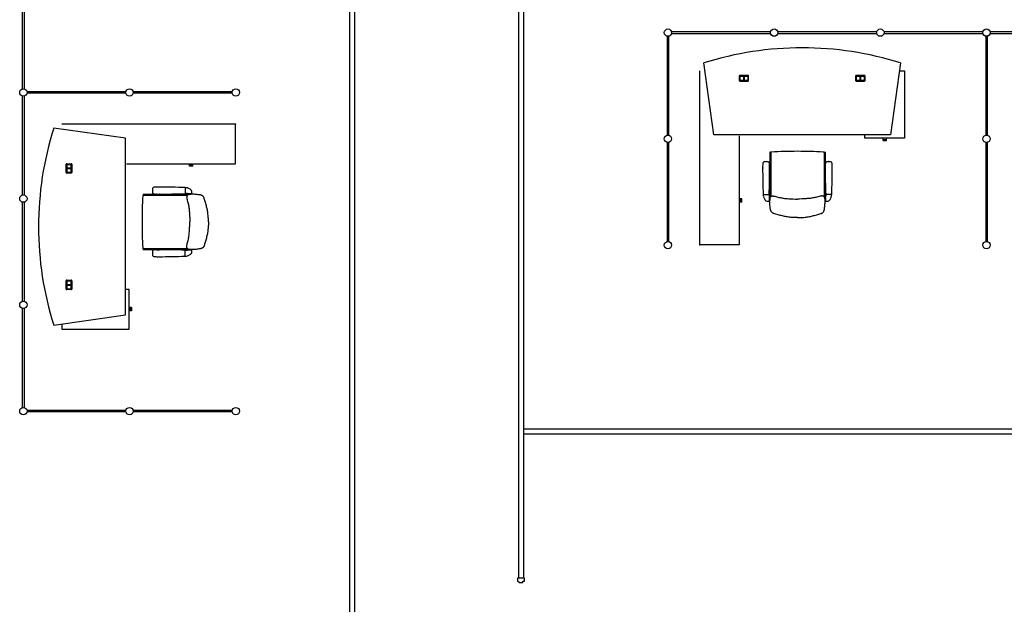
# Model space of a CAD drawing. Header units: millimetres. Extents: x 391350 to 515311, y -283575 to -199836.
# Tile 95 of 102: x 492764 to 502962, y -229219 to -223165. Entities that reach past the tile are written whole.
import ezdxf

# ---------------------------------------------------------------- set-up
doc = ezdxf.new("R2010")
doc.units = ezdxf.units.MM

msp = doc.modelspace()

# ---------------------------------------------------------------- linework, layer by layer
at = {"color": 0}
for p, q in [((496184, -233311), (496184, -220073)), ((496234, -233311), (496234, -220073)), ((496234, -233395), (496234, -220073)), ((497934, -228950), (497934, -221880)), ((497984, -228950), (497984, -221880)), ((492793, -223881), (492793, -222856)), ((492810, -222856), (492810, -223881)), ((500541, -223290), (499516, -223290)), ((499516, -223307), (500541, -223307)), ((501641, -223290), (500616, -223290)), ((500616, -223307), (501641, -223307)), ((502741, -223290), (501716, -223290)), ((501716, -223307), (502741, -223307)), ((503841, -223290), (502816, -223290)), ((502816, -223307), (503841, -223307)), ((499470, -223336), (499470, -224361)), ((499487, -224361), (499487, -223336)), ((502770, -223336), (502770, -224361)), ((502787, -224361), (502787, -223336)), ((499953, -224356), (499849, -223613)), ((501888, -223613), (501783, -224356)), ((499807, -225496), (499807, -223696)), ((500308, -223742), (500222, -223742)), ((501514, -223742), (501428, -223742)), ((501876, -223696), (501929, -223696)), ((501929, -223696), (501929, -224393)), ((500216, -223748), (500216, -223794)), ((500222, -223792), (500222, -223750)), ((500222, -223800), (500308, -223800)), ((500223, -223750), (500223, -223792)), ((500224, -223748), (500306, -223748)), ((500224, -223748), (500265, -223748)), ((500224, -223793), (500265, -223793)), ((500306, -223794), (500224, -223794)), ((500263, -223793), (500263, -223748)), ((500265, -223748), (500265, -223793)), ((500265, -223793), (500265, -223748)), ((500306, -223748), (500265, -223748)), ((500265, -223793), (500306, -223793)), ((500267, -223748), (500267, -223793)), ((500308, -223750), (500308, -223792)), ((500308, -223792), (500308, -223750)), ((500314, -223794), (500314, -223748)), ((501422, -223748), (501422, -223794)), ((501428, -223792), (501428, -223750)), ((501428, -223800), (501514, -223800)), ((501429, -223750), (501429, -223792)), ((501430, -223748), (501471, -223748)), ((501430, -223748), (501512, -223748)), ((501430, -223793), (501471, -223793)), ((501512, -223794), (501430, -223794)), ((501469, -223793), (501469, -223748)), ((501471, -223748), (501471, -223793)), ((501471, -223793), (501471, -223748)), ((501512, -223748), (501471, -223748)), ((501471, -223793), (501512, -223793)), ((501473, -223748), (501473, -223793)), ((501514, -223750), (501514, -223792)), ((501514, -223792), (501514, -223750)), ((501520, -223794), (501520, -223748)), ((492839, -223910), (493864, -223910)), ((493864, -223927), (492839, -223927)), ((493939, -223910), (494964, -223910)), ((494964, -223927), (493939, -223927)), ((492793, -224981), (492793, -223956)), ((492810, -223956), (492810, -224981)), ((494999, -224247), (493199, -224247)), ((494999, -224657), (494999, -224247)), ((493859, -224393), (493116, -224289)), ((493859, -226223), (493859, -224393)), ((499470, -224436), (499470, -225461)), ((499487, -225461), (499487, -224436)), ((501783, -224356), (499953, -224356)), ((500217, -224366), (500217, -225496)), ((501518, -224393), (501518, -224356)), ((501929, -224393), (501518, -224393)), ((501707, -224405), (501707, -224393)), ((501707, -224405), (501741, -224405)), ((501707, -224417), (501707, -224405)), ((501707, -224417), (501741, -224417)), ((501741, -224405), (501741, -224393)), ((501741, -224417), (501741, -224405)), ((502770, -224436), (502770, -225461)), ((502787, -225461), (502787, -224436)), ((500533, -224539), (500533, -224674)), ((500536, -224538), (500543, -224541)), ((500543, -224542), (500543, -224997)), ((501102, -224538), (501095, -224541)), ((501095, -224542), (501095, -224997)), ((501105, -224539), (501105, -224674)), ((493251, -224656), (493297, -224656)), ((493869, -224657), (494999, -224657)), ((494523, -224670), (494523, -224657)), ((494557, -224670), (494557, -224657)), ((500495, -224635, 0), (500494, -224635, 0)), ((500495, -224635, 0), (500496, -224635, 0)), ((501143, -224635, 0), (501142, -224635, 0)), ((501143, -224635, 0), (501144, -224635, 0)), ((493245, -224748), (493245, -224662)), ((493251, -224664), (493251, -224746)), ((493297, -224754), (493251, -224754)), ((493252, -224664), (493252, -224705)), ((493297, -224703), (493252, -224703)), ((493252, -224705), (493297, -224705)), ((493297, -224705), (493252, -224705)), ((493252, -224746), (493252, -224705)), ((493252, -224707), (493297, -224707)), ((493295, -224662), (493253, -224662)), ((493253, -224663), (493295, -224663)), ((493253, -224748), (493295, -224748)), ((493295, -224748), (493253, -224748)), ((493297, -224746), (493297, -224664)), ((493297, -224664), (493297, -224705)), ((493297, -224705), (493297, -224746)), ((493303, -224662), (493303, -224748)), ((494557, -224670), (494523, -224670)), ((494523, -224682), (494523, -224670)), ((494556, -224682), (494523, -224682)), ((494556, -224682), (494556, -224670)), ((500530, -224681), (500530, -224707)), ((500532, -224677), (500532, -224678)), ((500532, -224711), (500532, -224710)), ((500533, -224714), (500533, -225004)), ((501105, -224714), (501105, -225004)), ((501107, -224677), (501107, -224678)), ((501107, -224711), (501107, -224710)), ((501108, -224681), (501108, -224707)), ((494138, -224935, 0), (494138, -224934, 0)), ((494138, -224935, 0), (494138, -224936, 0)), ((494478, -224905, 0), (494478, -224965, 0)), ((494478, -224905, 0), (494481, -224905, 0)), ((494478, -224965, 0), (494492, -224965, 0)), ((492793, -226081), (492793, -225056)), ((492810, -225056), (492810, -226081)), ((494041, -224976), (494044, -224983)), ((494043, -224973), (494177, -224973)), ((494046, -224983), (494500, -224983)), ((494181, -224971), (494181, -224971)), ((494184, -224970), (494210, -224970)), ((494214, -224971), (494214, -224971)), ((494217, -224973), (494508, -224973)), ((494547, -224969, 0), (494508, -224969, 0)), ((494513, -224969, 0), (494518, -224972, 0)), ((494518, -224969, 0), (494538, -224969, 0)), ((494518, -224972, 0), (494521, -224972, 0)), ((494522, -224969, 0), (494521, -224969, 0)), ((494521, -224972, 0), (494535, -224972, 0)), ((494534, -224969, 0), (494522, -224969, 0)), ((494534, -224969, 0), (494536, -224969, 0)), ((494535, -224972, 0), (494538, -224972, 0)), ((494543, -224969, 0), (494538, -224972, 0)), ((500230, -225019), (500217, -225019)), ((500230, -225053), (500217, -225053)), ((500230, -225053), (500230, -225019)), ((500242, -225019), (500230, -225019)), ((500242, -225053), (500230, -225053)), ((500242, -225053), (500242, -225019)), ((500465, -224975, 0), (500525, -224975, 0)), ((500465, -224975, 0), (500465, -224978, 0)), ((500525, -224975, 0), (500525, -224989, 0)), ((500529, -225043, 0), (500529, -225005, 0)), ((500529, -225010, 0), (500532, -225015, 0)), ((500529, -225015, 0), (500529, -225035, 0)), ((500529, -225019, 0), (500529, -225017, 0)), ((500529, -225031, 0), (500529, -225019, 0)), ((500529, -225031, 0), (500529, -225033, 0)), ((500529, -225040, 0), (500532, -225035, 0)), ((500532, -225015, 0), (500532, -225018, 0)), ((500532, -225018, 0), (500532, -225032, 0)), ((500532, -225032, 0), (500532, -225035, 0)), ((501109, -225010, 0), (501106, -225015, 0)), ((501106, -225015, 0), (501106, -225018, 0)), ((501106, -225018, 0), (501106, -225032, 0)), ((501106, -225032, 0), (501106, -225035, 0)), ((501109, -225040, 0), (501106, -225035, 0)), ((501109, -225043, 0), (501109, -225005, 0)), ((501109, -225015, 0), (501109, -225035, 0)), ((501109, -225019, 0), (501109, -225017, 0)), ((501109, -225031, 0), (501109, -225019, 0)), ((501109, -225031, 0), (501109, -225033, 0)), ((501173, -224975, 0), (501113, -224975, 0)), ((501113, -224975, 0), (501113, -224989, 0)), ((501173, -224975, 0), (501173, -224978, 0)), ((494718, -225259), (494718, -225259)), ((494718, -225259), (494718, -225259)), ((500819, -225215), (500819, -225215)), ((500819, -225215), (500819, -225215)), ((494041, -225542), (494044, -225535)), ((494043, -225545), (494177, -225545)), ((494046, -225535), (494500, -225535)), ((494181, -225546), (494181, -225546)), ((494184, -225548), (494210, -225548)), ((494214, -225546), (494214, -225546)), ((494217, -225545), (494508, -225545)), ((494478, -225613, 0), (494478, -225553, 0)), ((494478, -225553, 0), (494492, -225553, 0)), ((494547, -225549, 0), (494508, -225549, 0)), ((494513, -225549, 0), (494518, -225546, 0)), ((494518, -225546, 0), (494521, -225546, 0)), ((494518, -225549, 0), (494538, -225549, 0)), ((494521, -225546, 0), (494535, -225546, 0)), ((494522, -225549, 0), (494521, -225549, 0)), ((494534, -225549, 0), (494522, -225549, 0)), ((494534, -225549, 0), (494536, -225549, 0)), ((494535, -225546, 0), (494538, -225546, 0)), ((494543, -225549, 0), (494538, -225546, 0)), ((500217, -225496), (499807, -225496)), ((494138, -225583, 0), (494138, -225582, 0)), ((494138, -225583, 0), (494138, -225584, 0)), ((494478, -225613, 0), (494481, -225613, 0)), ((493245, -225954), (493245, -225868)), ((493251, -225862), (493297, -225862)), ((493251, -225870), (493251, -225952)), ((493252, -225870), (493252, -225911)), ((493295, -225868), (493253, -225868)), ((493253, -225869), (493295, -225869)), ((493297, -225870), (493297, -225911)), ((493297, -225952), (493297, -225870)), ((493303, -225868), (493303, -225954)), ((493297, -225960), (493251, -225960)), ((493297, -225909), (493252, -225909)), ((493252, -225911), (493297, -225911)), ((493297, -225911), (493252, -225911)), ((493252, -225952), (493252, -225911)), ((493252, -225913), (493297, -225913)), ((493253, -225954), (493295, -225954)), ((493295, -225954), (493253, -225954)), ((493297, -225911), (493297, -225952)), ((493896, -225958), (493859, -225958)), ((493896, -226369), (493896, -225958)), ((492793, -227181), (492793, -226156)), ((492810, -226156), (492810, -227181)), ((493909, -226147), (493896, -226147)), ((493909, -226181), (493896, -226181)), ((493909, -226147), (493909, -226181)), ((493921, -226147), (493909, -226147)), ((493921, -226180), (493909, -226180)), ((493921, -226147), (493921, -226180)), ((493116, -226327), (493859, -226223)), ((493199, -226316), (493199, -226369)), ((493199, -226369), (493896, -226369)), ((492839, -227210), (493864, -227210)), ((493939, -227210), (494964, -227210)), ((493864, -227227), (492839, -227227)), ((494964, -227227), (493939, -227227)), ((497984, -227402), (510459, -227402)), ((497984, -227452), (510459, -227452)), ((497992, -228950), (497919, -228950)), ((497919, -228950), (497919, -228980)), ((497938, -228993), (497919, -228980)), ((497938, -228993), (497976, -228993)), ((497976, -228993), (497976, -228980)), ((497976, -228980), (497992, -228980)), ((497992, -228980), (497992, -228950))]:
    msp.add_line(p, q, dxfattribs=at)
at = {"color": 0, "extrusion": (0, 0, -1), "flags": 128}
for points in [[(-494718, -225259), (-494718, -225248), (-494718, -225236), (-494718, -225225), (-494717, -225214), (-494717, -225202), (-494716, -225191), (-494714, -225180), (-494713, -225169), (-494712, -225157), (-494710, -225146), (-494708, -225135), (-494705, -225124), (-494703, -225113), (-494700, -225102), (-494698, -225092), (-494695, -225081), (-494688, -225059), (-494682, -225037), (-494676, -225015), (-494675, -225013), (-494674, -225010), (-494673, -225007), (-494671, -225005), (-494670, -225002), (-494668, -225000), (-494667, -224998), (-494665, -224996), (-494663, -224994), (-494661, -224992), (-494658, -224990), (-494656, -224989), (-494653, -224987), (-494651, -224986), (-494648, -224985), (-494646, -224984), (-494643, -224983), (-494641, -224982), (-494638, -224981), (-494635, -224980), (-494630, -224979), (-494624, -224978), (-494613, -224977), (-494601, -224976), (-494590, -224975), (-494579, -224974), (-494568, -224973), (-494557, -224973), (-494546, -224973), (-494540, -224973), (-494534, -224973), (-494528, -224973), (-494522, -224973), (-494519, -224974), (-494517, -224974), (-494514, -224975), (-494511, -224976), (-494509, -224977), (-494506, -224978), (-494504, -224980), (-494502, -224981), (-494500, -224983), (-494499, -224985), (-494498, -224986), (-494497, -224987), (-494496, -224988), (-494495, -224991), (-494495, -224993), (-494494, -224996), (-494494, -224999), (-494493, -225002), (-494494, -225005), (-494494, -225008), (-494494, -225011), (-494495, -225013), (-494496, -225019), (-494497, -225024), (-494500, -225035), (-494503, -225046), (-494506, -225057), (-494509, -225068), (-494511, -225079), (-494513, -225090), (-494515, -225101), (-494516, -225113), (-494518, -225124), (-494519, -225135), (-494520, -225146), (-494521, -225157), (-494522, -225169), (-494523, -225180), (-494524, -225191), (-494524, -225202), (-494525, -225214), (-494525, -225236), (-494525, -225259)], [(-500819, -225215), (-500808, -225215), (-500796, -225215), (-500785, -225215), (-500774, -225214), (-500763, -225213), (-500751, -225212), (-500740, -225211), (-500729, -225210), (-500718, -225208), (-500707, -225206), (-500696, -225204), (-500684, -225202), (-500674, -225200), (-500663, -225197), (-500652, -225194), (-500641, -225191), (-500619, -225185), (-500597, -225179), (-500576, -225172), (-500573, -225172), (-500570, -225171), (-500568, -225169), (-500565, -225168), (-500563, -225167), (-500560, -225165), (-500558, -225163), (-500556, -225161), (-500554, -225159), (-500552, -225157), (-500551, -225155), (-500549, -225153), (-500548, -225150), (-500546, -225148), (-500545, -225145), (-500544, -225143), (-500543, -225140), (-500542, -225137), (-500541, -225135), (-500540, -225132), (-500539, -225126), (-500538, -225121), (-500537, -225109), (-500536, -225098), (-500535, -225087), (-500534, -225076), (-500533, -225065), (-500533, -225054), (-500533, -225042), (-500533, -225036), (-500533, -225031), (-500533, -225025), (-500534, -225019), (-500534, -225016), (-500535, -225013), (-500535, -225011), (-500536, -225008), (-500537, -225005), (-500538, -225003), (-500540, -225000), (-500542, -224998), (-500544, -224996), (-500545, -224995), (-500546, -224995), (-500547, -224994), (-500548, -224993), (-500551, -224992), (-500554, -224991), (-500557, -224991), (-500559, -224990), (-500562, -224990), (-500565, -224990), (-500568, -224990), (-500571, -224991), (-500574, -224991), (-500579, -224992), (-500585, -224994), (-500595, -224997), (-500606, -225000), (-500617, -225003), (-500628, -225005), (-500639, -225007), (-500650, -225009), (-500662, -225011), (-500673, -225013), (-500684, -225015), (-500695, -225016), (-500706, -225017), (-500718, -225018), (-500729, -225019), (-500740, -225020), (-500751, -225020), (-500763, -225021), (-500774, -225021), (-500796, -225022), (-500819, -225022)]]:
    msp.add_lwpolyline(points, dxfattribs=at)
at = {"color": 0, "flags": 128}
for points in [[(500819, -225215), (500830, -225215), (500842, -225215), (500853, -225215), (500864, -225214), (500875, -225213), (500887, -225212), (500898, -225211), (500909, -225210), (500920, -225208), (500932, -225206), (500943, -225204), (500954, -225202), (500965, -225200), (500975, -225197), (500986, -225194), (500997, -225191), (501019, -225185), (501041, -225179), (501063, -225172), (501065, -225172), (501068, -225171), (501070, -225169), (501073, -225168), (501075, -225167), (501078, -225165), (501080, -225163), (501082, -225161), (501084, -225159), (501086, -225157), (501088, -225155), (501089, -225153), (501091, -225150), (501092, -225148), (501093, -225145), (501094, -225143), (501095, -225140), (501096, -225137), (501097, -225135), (501098, -225132), (501099, -225126), (501100, -225121), (501101, -225109), (501102, -225098), (501103, -225087), (501104, -225076), (501105, -225065), (501105, -225054), (501105, -225042), (501105, -225036), (501105, -225031), (501105, -225025), (501104, -225019), (501104, -225016), (501104, -225013), (501103, -225011), (501102, -225008), (501101, -225005), (501100, -225003), (501098, -225000), (501096, -224998), (501094, -224996), (501093, -224995), (501092, -224995), (501091, -224994), (501090, -224993), (501087, -224992), (501084, -224991), (501082, -224991), (501079, -224990), (501076, -224990), (501073, -224990), (501070, -224990), (501067, -224991), (501064, -224991), (501059, -224992), (501053, -224994), (501043, -224997), (501032, -225000), (501021, -225003), (501010, -225005), (500999, -225007), (500988, -225009), (500976, -225011), (500965, -225013), (500954, -225015), (500943, -225016), (500932, -225017), (500920, -225018), (500909, -225019), (500898, -225020), (500887, -225020), (500875, -225021), (500864, -225021), (500842, -225022), (500819, -225022)], [(494718, -225259), (494718, -225270), (494718, -225281), (494718, -225293), (494717, -225304), (494717, -225315), (494716, -225327), (494714, -225338), (494713, -225349), (494712, -225360), (494710, -225371), (494708, -225382), (494705, -225393), (494703, -225404), (494700, -225415), (494698, -225426), (494695, -225437), (494688, -225459), (494682, -225480), (494676, -225502), (494675, -225505), (494674, -225508), (494673, -225510), (494671, -225513), (494670, -225515), (494668, -225517), (494667, -225520), (494665, -225522), (494663, -225524), (494661, -225526), (494658, -225527), (494656, -225529), (494653, -225530), (494651, -225532), (494648, -225533), (494646, -225534), (494643, -225535), (494641, -225536), (494638, -225537), (494635, -225537), (494630, -225539), (494624, -225539), (494613, -225541), (494601, -225542), (494590, -225543), (494579, -225544), (494568, -225545), (494557, -225545), (494546, -225545), (494540, -225545), (494534, -225545), (494528, -225545), (494522, -225544), (494519, -225544), (494517, -225543), (494514, -225543), (494511, -225542), (494509, -225541), (494506, -225539), (494504, -225538), (494502, -225536), (494500, -225534), (494499, -225533), (494498, -225532), (494497, -225531), (494496, -225530), (494495, -225527), (494495, -225524), (494494, -225521), (494494, -225518), (494493, -225516), (494494, -225513), (494494, -225510), (494494, -225507), (494495, -225504), (494496, -225499), (494497, -225493), (494500, -225482), (494503, -225472), (494506, -225461), (494509, -225450), (494511, -225438), (494513, -225427), (494515, -225416), (494516, -225405), (494518, -225394), (494519, -225383), (494520, -225371), (494521, -225360), (494522, -225349), (494523, -225338), (494524, -225326), (494524, -225315), (494525, -225304), (494525, -225281), (494525, -225259)]]:
    msp.add_lwpolyline(points, dxfattribs=at)
at = {"color": 0}
for centre in [(499478, -223299), (500578, -223299), (501678, -223299), (502778, -223299), (492802, -223918), (493902, -223918), (495002, -223918), (499478, -224399), (502778, -224399), (492802, -225018), (499478, -225499), (502778, -225499), (492802, -226118), (492802, -227218), (493902, -227218), (495002, -227218)]:
    msp.add_circle(centre, 38, dxfattribs=at)
for centre, radius, start, end in [((500868, -226846), 3390, 72.5003, 107.4997), ((500222, -223748), 6, 90, 180), ((500308, -223748), 6, 0, 90), ((501428, -223748), 6, 90, 180), ((501514, -223748), 6, 0, 90), ((500222, -223794), 6, 180, 270), ((500224, -223750), 2, 90, 180), ((500224, -223792), 2, 180, 270), ((500224, -223750), 1.5, 90, 180), ((500224, -223792), 1.5, 180, 270), ((500306, -223750), 2, 0, 90), ((500306, -223750), 1.5, 0, 90), ((500306, -223792), 2, 270, 0), ((500306, -223792), 1.5, 270, 0), ((500308, -223794), 6, 270, 0), ((501428, -223794), 6, 180, 270), ((501430, -223750), 2, 90, 180), ((501430, -223792), 2, 180, 270), ((501430, -223750), 1.5, 90, 180), ((501430, -223792), 1.5, 180, 270), ((501512, -223750), 1.5, 0, 90), ((501512, -223750), 2, 0, 90), ((501512, -223792), 1.5, 270, 0), ((501512, -223792), 2, 270, 0), ((501514, -223794), 6, 270, 0), ((496349, -225308), 3390, 162.5003, 197.4997), ((500535, -224539), 2, 64.1492, 180), ((500550, -224542), 7, 93.0846, 180), ((500819, -229534), 5006, 90, 93.0846), ((500819, -229534), 5006, 86.9154, 90), ((501088, -224542), 7, 0, 86.9154), ((501103, -224539), 2, 0, 115.8508), ((493251, -224662), 6, 90, 180), ((493297, -224662), 6, 0, 90), ((500497, -224660, 0), 37.4, 159.7407, 179.7876), ((501721, -224685, 0), 1262, 178.8285, 180.7164), ((500475, -224651, 0), 13.7, 121.5291, 160.5701), ((500479, -224659, 0), 22.5, 97.9869, 121.2718), ((500487, -224695, 0), 59.9, 92.607, 100.5296), ((500496, -224872, 0), 237, 90.5676, 92.9749), ((500494, -224872, 0), 237, 87.0251, 89.4324), ((500503, -224695, 0), 59.9, 79.4704, 87.393), ((500511, -224659, 0), 22.5, 58.7282, 82.0131), ((500516, -224651, 0), 13.7, 19.4299, 58.4709), ((500493, -224660, 0), 37.4, 0.2124, 20.2593), ((499269, -224685, 0), 1262, 359.2836, 1.1715), ((501145, -224660, 0), 37.4, 159.7407, 179.7876), ((502369, -224685, 0), 1262, 178.8285, 180.7164), ((501123, -224651, 0), 13.7, 121.5291, 160.5701), ((501127, -224659, 0), 22.5, 97.9869, 121.2718), ((501135, -224695, 0), 59.9, 92.607, 100.5296), ((501144, -224872, 0), 237, 90.5676, 92.9749), ((501142, -224872, 0), 237, 87.0251, 89.4324), ((501151, -224695, 0), 59.9, 79.4704, 87.393), ((501159, -224659, 0), 22.5, 58.7282, 82.0131), ((501164, -224651, 0), 13.7, 19.4299, 58.4709), ((501141, -224660, 0), 37.4, 0.2124, 20.2593), ((499917, -224685, 0), 1262, 359.2836, 1.1715), ((493251, -224748), 6, 180, 270), ((493253, -224664), 2, 90, 180), ((493253, -224746), 2, 180, 270), ((493253, -224664), 1.5, 90, 180), ((493253, -224746), 1.5, 180, 270), ((493295, -224664), 2, 0, 90), ((493295, -224664), 1.5, 0, 90), ((493295, -224746), 2, 270, 0), ((493295, -224746), 1.5, 270, 0), ((493297, -224748), 6, 270, 0), ((507359, -224714, 0), 6900, 179.8927, 182.1625), ((493631, -224714, 0), 6900, 357.8375, 0.1073), ((500535, -224681), 5, 135, 180), ((500535, -224707), 5, 180, 225), ((500528, -224674), 5, 315, 0), ((500528, -224714), 5, 0, 45), ((501110, -224674), 5, 180, 225), ((501110, -224714), 5, 135, 180), ((501103, -224681), 5, 0, 45), ((508007, -224714, 0), 6900, 179.8927, 182.1625), ((501103, -224707), 5, 315, 0), ((494279, -224714, 0), 6900, 357.8375, 0.1073), ((494375, -224936, 0), 237, 177.0251, 179.4324), ((494375, -224933, 0), 237, 180.5676, 182.9749), ((494199, -224927, 0), 59.9, 169.4704, 177.393), ((494199, -224943, 0), 59.9, 182.607, 190.5296), ((494162, -224919, 0), 22.5, 148.7282, 172.0131), ((494162, -224951, 0), 22.5, 187.9869, 211.2718), ((494154, -224914, 0), 13.7, 109.4299, 148.4709), ((494154, -224955, 0), 13.7, 211.5291, 250.5701), ((494163, -224937, 0), 37.4, 90.2124, 110.2593), ((494188, -226161, 0), 1262, 89.2836, 91.1715), ((494217, -231799, 0), 6900, 87.8375, 90.1073), ((494217, -218071, 0), 6900, 269.8927, 272.1625), ((494477, -224905, 0), 0.8, 0, 87.8375), ((494477, -224965, 0), 0.8, 272.1625, 0), ((494481, -224975, 0), 70, 73.8763, 90), ((494492, -225000, 0), 35, 62.3396, 90), ((494473, -225004, 0), 100, 56.194, 73.8763), ((494445, -225045, 0), 150, 48.8841, 56.194), ((494249, -224987, 0), 300, 3.7447, 10.4377), ((494249, -224987, 0), 300, 10.4377, 10.471), ((494543, -224933, 0), 0.5, 10.4377, 48.8841), ((494445, -225045, 0), 150, 48.8175, 48.8841), ((494547, -224967, 0), 1.5, 270, 3.7447), ((499037, -225259), 5006, 176.9154, 180), ((494046, -224990), 7, 90, 176.9154), ((494043, -224975), 2, 90, 205.8508), ((494163, -224933, 0), 37.4, 249.7407, 269.7876), ((494188, -223709, 0), 1262, 268.8285, 270.7164), ((494177, -224968), 5, 270, 315), ((494184, -224975), 5, 90, 135), ((494210, -224975), 5, 45, 90), ((494217, -224968), 5, 225, 270), ((494508, -224989), 16, 62.0906, 90), ((500465, -224974, 0), 0.8, 182.1625, 270), ((500535, -224978, 0), 70, 180, 196.1237), ((500564, -224970, 0), 100, 196.1237, 213.806), ((500605, -224942, 0), 150, 213.806, 221.1159), ((500493, -225040, 0), 0.5, 221.1159, 259.5623), ((500605, -224942, 0), 150, 221.1159, 221.1825), ((500547, -224746, 0), 300, 259.5623, 266.2553), ((500547, -224746, 0), 300, 259.529, 259.5623), ((500525, -224974, 0), 0.8, 270, 357.8375), ((500560, -224989, 0), 35, 180, 207.6604), ((500528, -225043, 0), 1.5, 266.2553, 0), ((500549, -225004), 16, 180, 207.9094), ((501089, -225004), 16, 332.0906, 0), ((501078, -224989, 0), 35, 332.3396, 0), ((501111, -225043, 0), 1.5, 180, 273.7447), ((501091, -224746, 0), 300, 273.7447, 280.4377), ((501113, -224974, 0), 0.8, 182.1625, 270), ((501145, -225040, 0), 0.5, 280.4377, 318.8841), ((501091, -224746, 0), 300, 280.4377, 280.471), ((501033, -224942, 0), 150, 318.8841, 326.194), ((501033, -224942, 0), 150, 318.8175, 318.8841), ((501074, -224970, 0), 100, 326.194, 343.8763), ((501103, -224978, 0), 70, 343.8763, 0), ((501173, -224974, 0), 0.8, 270, 357.8375), ((499037, -225259), 5006, 180, 183.0846), ((494046, -225528), 7, 183.0846, 270), ((494043, -225543), 2, 154.1492, 270), ((494375, -225584, 0), 237, 177.0251, 179.4324), ((494199, -225575, 0), 59.9, 169.4704, 177.393), ((494162, -225567, 0), 22.5, 148.7282, 172.0131), ((494154, -225562, 0), 13.7, 109.4299, 148.4709), ((494163, -225585, 0), 37.4, 90.2124, 110.2593), ((494188, -226809, 0), 1262, 89.2836, 91.1715), ((494177, -225550), 5, 45, 90), ((494184, -225543), 5, 225, 270), ((494217, -232447, 0), 6900, 87.8375, 90.1073), ((494210, -225543), 5, 270, 315), ((494217, -225550), 5, 90, 135), ((494477, -225553, 0), 0.8, 0, 87.8375), ((494492, -225518, 0), 35, 270, 297.6604), ((494508, -225529), 16, 270, 297.9094), ((494249, -225531, 0), 300, 349.5623, 356.2553), ((494547, -225550, 0), 1.5, 356.2553, 90), ((494375, -225581, 0), 237, 180.5676, 182.9749), ((494199, -225591, 0), 59.9, 182.607, 190.5296), ((494162, -225599, 0), 22.5, 187.9869, 211.2718), ((494154, -225603, 0), 13.7, 211.5291, 250.5701), ((494163, -225581, 0), 37.4, 249.7407, 269.7876), ((494188, -224357, 0), 1262, 268.8285, 270.7164), ((494217, -218719, 0), 6900, 269.8927, 272.1625), ((494477, -225613, 0), 0.8, 272.1625, 0), ((494481, -225543, 0), 70, 270, 286.1237), ((494473, -225514, 0), 100, 286.1237, 303.806), ((494445, -225472, 0), 150, 303.806, 311.1159), ((494445, -225472, 0), 150, 311.1159, 311.1825), ((494543, -225585, 0), 0.5, 311.1159, 349.5623), ((494249, -225531, 0), 300, 349.529, 349.5623), ((493251, -225868), 6, 90, 180), ((493253, -225870), 2, 90, 180), ((493253, -225870), 1.5, 90, 180), ((493295, -225870), 2, 0, 90), ((493295, -225870), 1.5, 0, 90), ((493297, -225868), 6, 0, 90), ((493251, -225954), 6, 180, 270), ((493253, -225952), 2, 180, 270), ((493253, -225952), 1.5, 180, 270), ((493295, -225952), 1.5, 270, 0), ((493295, -225952), 2, 270, 0), ((493297, -225954), 6, 270, 0)]:
    msp.add_arc(centre, radius, start, end, dxfattribs=at)
for p in [(494999, -224247), (499807, -225496)]:
    msp.add_point(p, dxfattribs=at)

doc.saveas('drawing.dxf')
